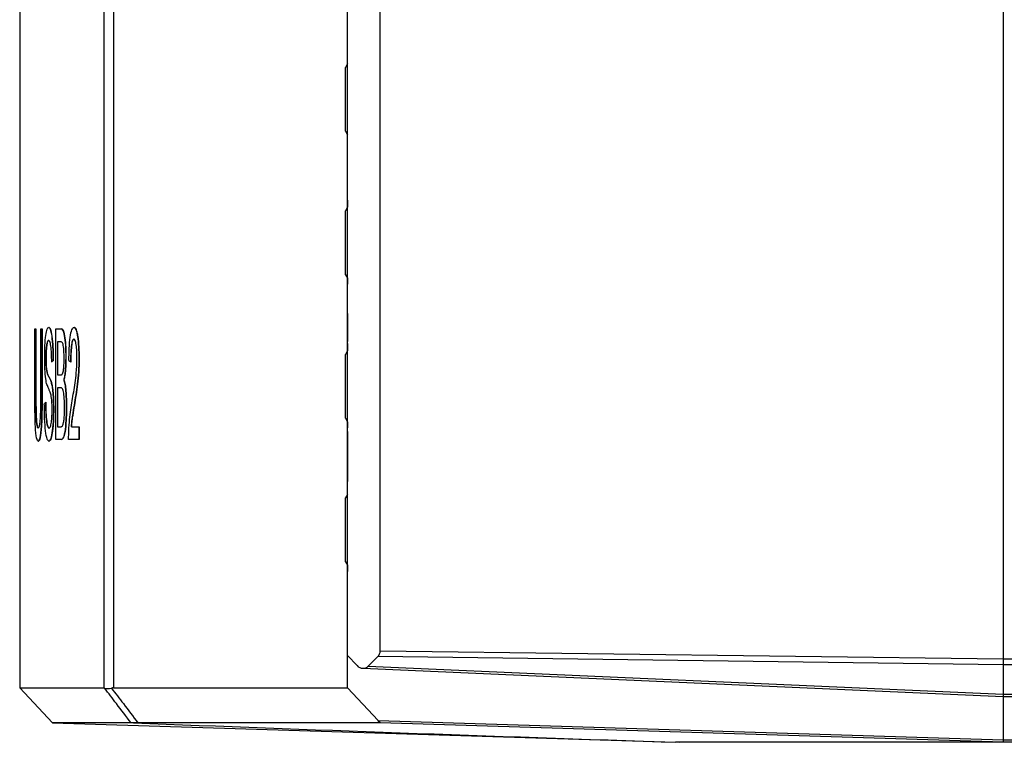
# Model space of a CAD drawing. Header units: millimetres. Extents: x 0 to 840, y 0 to 594.
# Tile 6 of 77: x 105 to 129, y 268 to 285. Entities that reach past the tile are written whole.
import ezdxf

# ---------------------------------------------------------------- set-up
doc = ezdxf.new("R2010")
doc.units = ezdxf.units.MM
doc.header["$LTSCALE"] = 2
doc.linetypes.add('SLD-Solid', pattern=[0])

msp = doc.modelspace()

# ---------------------------------------------------------------- linework, layer by layer
at = {"color": 7, "linetype": 'SLD-Solid', "lineweight": 25}
for p, q in [((112.608, 269.812), (112.608, 380.574)), ((128.608, 380.66), (128.608, 269.726)), ((113.407, 269.923), (113.407, 380.463)), ((104.608, 288.966), (104.608, 269.019)), ((112.605, 284.238), (112.556, 284.151)), ((112.607, 284.441), (112.608, 284.441)), ((112.556, 282.595), (112.556, 284.151)), ((112.556, 282.595), (112.605, 282.508)), ((112.607, 282.333), (112.608, 282.333)), ((112.607, 280.941), (112.608, 280.941)), ((112.607, 280.914), (112.608, 280.914)), ((112.607, 280.914), (112.607, 280.738)), ((112.605, 280.738), (112.556, 280.651)), ((112.556, 279.095), (112.556, 280.651)), ((112.556, 279.095), (112.605, 279.008)), ((112.607, 279.008), (112.607, 278.86)), ((112.607, 278.86), (112.608, 278.86)), ((112.607, 278.833), (112.608, 278.833)), ((112.607, 278.148), (112.608, 278.148)), ((112.607, 278.148), (112.607, 278.12)), ((112.607, 278.12), (112.608, 278.12)), ((112.607, 278.12), (112.607, 278.033)), ((112.607, 278.033), (112.608, 278.033)), ((112.607, 278.033), (112.607, 277.888)), ((104.977, 276.219), (104.977, 277.773)), ((104.977, 277.773), (105.004, 277.773)), ((105.004, 277.773), (105.004, 276.218)), ((105.004, 277.773), (105.005, 277.773)), ((105.005, 276.218), (105.005, 277.773)), ((105.124, 277.773), (105.156, 277.773)), ((105.124, 276.218), (105.124, 277.773)), ((105.156, 277.773), (105.156, 276.219)), ((105.156, 277.773), (105.157, 277.773)), ((105.157, 276.219), (105.157, 277.773)), ((105.316, 277.808), (105.317, 277.808)), ((105.493, 275.073), (105.493, 277.773)), ((105.493, 277.773), (105.619, 277.773)), ((105.619, 277.773), (105.62, 277.773)), ((105.933, 277.808), (105.934, 277.808)), ((112.607, 277.888), (112.608, 277.888)), ((112.607, 277.888), (112.607, 277.7)), ((112.607, 277.7), (112.608, 277.7)), ((112.607, 277.7), (112.607, 277.469)), ((105.604, 277.457), (105.534, 277.457)), ((105.534, 277.457), (105.534, 276.651)), ((105.535, 276.651), (105.535, 277.457)), ((112.607, 277.469), (112.608, 277.469)), ((112.607, 277.441), (112.608, 277.441)), ((112.607, 277.414), (112.608, 277.414)), ((112.607, 277.414), (112.607, 277.238)), ((105.252, 277.062), (105.253, 277.062)), ((105.737, 277.094), (105.738, 277.094)), ((106.058, 277.051), (106.059, 277.051)), ((112.605, 277.238), (112.556, 277.151)), ((112.556, 275.595), (112.556, 277.151)), ((105.263, 276.788), (105.264, 276.788)), ((105.389, 276.966), (105.39, 276.966)), ((105.428, 277.002), (105.429, 277.002)), ((105.856, 276.966), (105.857, 276.966)), ((105.317, 276.608), (105.318, 276.608)), ((105.534, 276.651), (105.609, 276.651)), ((105.688, 276.528), (105.689, 276.528)), ((105.38, 276.469), (105.381, 276.469)), ((105.613, 276.335), (105.534, 276.335)), ((105.534, 276.335), (105.534, 275.389)), ((105.535, 275.389), (105.535, 276.335)), ((105.004, 276.218), (105.005, 276.218)), ((105.156, 276.219), (105.157, 276.219)), ((105.243, 275.985), (105.244, 275.985)), ((105.437, 275.824), (105.438, 275.824)), ((105.749, 275.866), (105.75, 275.866)), ((105.942, 275.913), (105.943, 275.913)), ((112.556, 275.595), (112.605, 275.508)), ((105.534, 275.389), (105.619, 275.389)), ((105.868, 275.389), (106.058, 275.389)), ((106.058, 275.389), (106.058, 275.073)), ((106.058, 275.389), (106.059, 275.389)), ((106.059, 275.073), (106.059, 275.389)), ((112.607, 275.508), (112.607, 275.36)), ((112.607, 275.36), (112.608, 275.36)), ((112.607, 275.333), (112.608, 275.333)), ((112.607, 275.27), (112.608, 275.27)), ((112.607, 275.27), (112.607, 274.994)), ((105.062, 275.038), (105.063, 275.038)), ((105.322, 275.038), (105.323, 275.038)), ((105.618, 275.073), (105.493, 275.073)), ((105.618, 275.073), (105.619, 275.073)), ((106.058, 275.073), (105.802, 275.073)), ((106.058, 275.073), (106.059, 275.073)), ((112.607, 274.994), (112.608, 274.994)), ((112.607, 274.994), (112.607, 274.72)), ((112.607, 274.72), (112.608, 274.72)), ((112.607, 274.72), (112.607, 274.502)), ((112.607, 274.502), (112.608, 274.502)), ((112.607, 274.502), (112.607, 274.315)), ((112.607, 274.315), (112.608, 274.315)), ((112.607, 274.315), (112.607, 274.17)), ((112.607, 274.17), (112.608, 274.17)), ((112.607, 274.17), (112.607, 274.083)), ((112.607, 274.083), (112.608, 274.083)), ((112.607, 274.083), (112.607, 274.054)), ((112.607, 274.054), (112.608, 274.054)), ((112.607, 274.039), (112.608, 274.039)), ((112.607, 273.941), (112.608, 273.941)), ((112.607, 273.914), (112.608, 273.914)), ((112.605, 273.738), (112.556, 273.651)), ((112.556, 272.095), (112.556, 273.651)), ((112.556, 272.095), (112.605, 272.008)), ((112.607, 272.008), (112.607, 271.86)), ((112.607, 271.86), (112.608, 271.86)), ((112.607, 271.833), (112.608, 271.833)), ((112.608, 269.812), (112.84, 269.562)), ((112.608, 269.019), (112.608, 269.812)), ((113.407, 269.923), (128.608, 269.726)), ((113.114, 269.55), (113.349, 269.782)), ((128.608, 269.584), (113.349, 269.782)), ((128.608, 269.726), (196.708, 269.726)), ((128.608, 269.726), (128.608, 269.726)), ((128.608, 269.584), (128.608, 269.584)), ((196.708, 269.584), (128.608, 269.584)), ((128.608, 269.584), (128.608, 268.865)), ((112.977, 269.497), (128.606, 268.807)), ((113.114, 269.55), (128.608, 268.865)), ((104.608, 269.019), (105.407, 268.168)), ((104.608, 269.019), (106.665, 269.019)), ((106.896, 269.019), (112.608, 269.019)), ((112.608, 269.019), (113.351, 268.228)), ((128.608, 268.865), (128.608, 268.865)), ((128.608, 268.865), (196.708, 268.865)), ((128.606, 268.807), (196.708, 268.807)), ((128.608, 268.807), (128.608, 267.752)), ((105.407, 268.168), (120.608, 267.693)), ((107.325, 268.168), (105.407, 268.168)), ((113.407, 268.168), (107.494, 268.168)), ((113.351, 268.228), (128.608, 267.752)), ((128.608, 267.693), (113.407, 268.168)), ((120.696, 267.693), (120.608, 267.693)), ((128.608, 267.693), (120.696, 267.693)), ((128.608, 267.752), (128.608, 267.752)), ((128.608, 267.752), (189.477, 267.752)), ((189.418, 267.693), (128.608, 267.693))]:
    msp.add_line(p, q, dxfattribs=at)
at = {"color": 8, "linetype": 'SLD-Solid', "lineweight": 25}
for p, q in [((106.665, 269.019), (106.665, 288.966)), ((106.896, 288.966), (106.896, 269.019))]:
    msp.add_line(p, q, dxfattribs=at)
at = {"color": 7, "linetype": 'SLD-Solid', "lineweight": 25, "flags": 128}
for points in [[(128.608, 268.865), (128.607, 268.84), (128.607, 268.822), (128.607, 268.81), (128.606, 268.807)], [(113.407, 268.168), (113.404, 268.172), (113.393, 268.184), (113.375, 268.203), (113.351, 268.228)]]:
    msp.add_lwpolyline(points, dxfattribs=at)
at = {"color": 7, "linetype": 'SLD-Solid', "lineweight": 25}
for centre, major_axis, ratio, start_param, end_param in [((189.607, 275.529), (85, 0), 0.125, 3.002509, 3.005841), ((189.608, 275.529), (85, 0), 0.125, 3.002509, 3.005841), ((189.607, 278.781), (85, 0), 0.125, 3.309899, 3.313247), ((189.607, 274.687), (85, 0), 0.125, 3.019152, 3.022477), ((113.207, 269.925), (-0.141, 0.143), 0.986741, 3.141795, 3.926789), ((112.977, 269.698), (-0.089, 0.182), 0.947321, 1.879254, 3.449075), ((128.611, 269.726), (0.001, 0.2), 0.01562, 1.5711, 2.356123), ((106.909, 268.753), (-0.092, 0.252), 0.921653, 5.960228, 6.153011), ((128.611, 267.893), (0.003, 0.2), 0.006469, 2.356569, 3.141593)]:
    msp.add_ellipse(centre, major_axis=major_axis, ratio=ratio, start_param=start_param, end_param=end_param, dxfattribs=at)
for points, knots in [([(105.218, 277.068), (105.218, 277.119), (105.218, 277.17), (105.22, 277.269), (105.222, 277.318), (105.229, 277.46), (105.236, 277.546), (105.254, 277.682), (105.265, 277.734), (105.289, 277.796), (105.302, 277.806), (105.316, 277.808)], [0, 0, 0, 0, 0.125, 0.125, 0.25, 0.25, 0.5, 0.5, 0.75, 0.75, 1, 1, 1, 1]), ([(105.316, 277.808), (105.323, 277.807), (105.33, 277.805), (105.344, 277.789), (105.351, 277.777), (105.371, 277.726), (105.384, 277.67), (105.406, 277.519), (105.414, 277.425), (105.422, 277.272), (105.424, 277.219), (105.427, 277.111), (105.427, 277.056), (105.428, 277.002)], [0, 0, 0, 0, 0.125, 0.125, 0.25, 0.25, 0.5, 0.5, 0.75, 0.75, 0.875, 0.875, 1, 1, 1, 1]), ([(105.429, 277.002), (105.428, 277.056), (105.428, 277.11), (105.425, 277.216), (105.423, 277.269), (105.415, 277.422), (105.407, 277.517), (105.386, 277.668), (105.373, 277.724), (105.352, 277.776), (105.345, 277.789), (105.331, 277.805), (105.324, 277.807), (105.317, 277.808)], [0, 0, 0, 0, 0.125, 0.125, 0.25, 0.25, 0.5, 0.5, 0.75, 0.75, 0.875, 0.875, 1, 1, 1, 1]), ([(105.619, 277.773), (105.633, 277.772), (105.648, 277.766), (105.677, 277.718), (105.691, 277.672), (105.714, 277.543), (105.723, 277.462), (105.732, 277.33), (105.734, 277.283), (105.737, 277.19), (105.737, 277.142), (105.737, 277.094)], [0, 0, 0, 0, 0.25, 0.25, 0.5, 0.5, 0.75, 0.75, 0.875, 0.875, 1, 1, 1, 1]), ([(105.738, 277.094), (105.738, 277.142), (105.738, 277.19), (105.735, 277.283), (105.733, 277.329), (105.724, 277.461), (105.715, 277.542), (105.692, 277.672), (105.679, 277.718), (105.649, 277.766), (105.634, 277.772), (105.62, 277.773)], [0, 0, 0, 0, 0.125, 0.125, 0.25, 0.25, 0.5, 0.5, 0.75, 0.75, 1, 1, 1, 1]), ([(105.808, 277.002), (105.809, 277.102), (105.812, 277.202), (105.821, 277.394), (105.829, 277.489), (105.851, 277.647), (105.865, 277.711), (105.889, 277.772), (105.898, 277.786), (105.915, 277.804), (105.924, 277.807), (105.933, 277.808)], [0, 0, 0, 0, 0.25, 0.25, 0.5, 0.5, 0.75, 0.75, 0.875, 0.875, 1, 1, 1, 1]), ([(105.933, 277.808), (105.942, 277.807), (105.95, 277.805), (105.967, 277.789), (105.975, 277.777), (105.991, 277.74), (105.999, 277.717), (106.013, 277.659), (106.019, 277.625), (106.035, 277.513), (106.044, 277.427), (106.056, 277.245), (106.058, 277.148), (106.058, 277.051)], [0, 0, 0, 0, 0.125, 0.125, 0.25, 0.25, 0.375, 0.375, 0.5, 0.5, 0.75, 0.75, 1, 1, 1, 1]), ([(106.059, 277.051), (106.059, 277.148), (106.057, 277.243), (106.045, 277.426), (106.037, 277.51), (106.02, 277.623), (106.014, 277.658), (106, 277.715), (105.993, 277.739), (105.977, 277.776), (105.968, 277.789), (105.951, 277.805), (105.943, 277.807), (105.934, 277.808)], [0, 0, 0, 0, 0.25, 0.25, 0.5, 0.5, 0.625, 0.625, 0.75, 0.75, 0.875, 0.875, 1, 1, 1, 1]), ([(105.317, 277.492), (105.309, 277.492), (105.301, 277.487), (105.285, 277.457), (105.278, 277.432), (105.265, 277.355), (105.26, 277.305), (105.253, 277.19), (105.252, 277.126), (105.252, 277.062)], [0, 0, 0, 0, 0.25, 0.25, 0.5, 0.5, 0.75, 0.75, 1, 1, 1, 1]), ([(105.253, 277.062), (105.253, 277.125), (105.254, 277.189), (105.261, 277.304), (105.266, 277.354), (105.278, 277.431), (105.286, 277.457), (105.302, 277.487), (105.31, 277.492), (105.318, 277.492)], [0, 0, 0, 0, 0.25, 0.25, 0.5, 0.5, 0.75, 0.75, 1, 1, 1, 1]), ([(105.389, 276.966), (105.388, 277.037), (105.386, 277.107), (105.38, 277.241), (105.375, 277.306), (105.362, 277.406), (105.353, 277.441), (105.336, 277.485), (105.326, 277.491), (105.317, 277.492)], [0, 0, 0, 0, 0.25, 0.25, 0.5, 0.5, 0.75, 0.75, 1, 1, 1, 1]), ([(105.931, 277.528), (105.92, 277.526), (105.908, 277.513), (105.888, 277.451), (105.879, 277.404), (105.866, 277.293), (105.862, 277.231), (105.857, 277.1), (105.856, 277.033), (105.856, 276.966)], [0, 0, 0, 0, 0.25, 0.25, 0.5, 0.5, 0.75, 0.75, 1, 1, 1, 1]), ([(105.857, 276.966), (105.857, 277.033), (105.858, 277.099), (105.863, 277.229), (105.867, 277.292), (105.88, 277.403), (105.888, 277.45), (105.909, 277.513), (105.921, 277.526), (105.932, 277.528)], [0, 0, 0, 0, 0.25, 0.25, 0.5, 0.5, 0.75, 0.75, 1, 1, 1, 1]), ([(106.006, 277.057), (106.006, 277.116), (106.005, 277.174), (105.998, 277.286), (105.993, 277.338), (105.98, 277.428), (105.971, 277.466), (105.952, 277.516), (105.942, 277.526), (105.931, 277.528)], [0, 0, 0, 0, 0.25, 0.25, 0.5, 0.5, 0.75, 0.75, 1, 1, 1, 1]), ([(105.692, 277.05), (105.691, 277.118), (105.69, 277.186), (105.681, 277.31), (105.674, 277.364), (105.656, 277.434), (105.645, 277.442), (105.624, 277.456), (105.614, 277.457), (105.604, 277.457)], [0, 0, 0, 0, 0.25, 0.25, 0.5, 0.5, 0.75, 0.75, 1, 1, 1, 1]), ([(105.308, 276.327), (105.297, 276.352), (105.285, 276.379), (105.263, 276.45), (105.252, 276.494), (105.235, 276.623), (105.228, 276.702), (105.222, 276.833), (105.22, 276.879), (105.218, 276.972), (105.218, 277.021), (105.218, 277.068)], [0, 0, 0, 0, 0.25, 0.25, 0.5, 0.5, 0.75, 0.75, 0.875, 0.875, 1, 1, 1, 1]), ([(105.252, 277.062), (105.252, 277.013), (105.252, 276.963), (105.255, 276.893), (105.256, 276.87), (105.259, 276.827), (105.261, 276.807), (105.263, 276.788)], [0, 0, 0, 0, 0.5, 0.5, 0.75, 0.75, 1, 1, 1, 1]), ([(105.264, 276.788), (105.262, 276.807), (105.26, 276.827), (105.257, 276.87), (105.256, 276.893), (105.253, 276.963), (105.253, 277.013), (105.253, 277.062)], [0, 0, 0, 0, 0.25, 0.25, 0.5, 0.5, 1, 1, 1, 1]), ([(105.652, 276.677), (105.658, 276.69), (105.664, 276.706), (105.675, 276.753), (105.679, 276.782), (105.686, 276.851), (105.688, 276.889), (105.691, 276.969), (105.692, 277.009), (105.692, 277.05)], [0, 0, 0, 0, 0.25, 0.25, 0.5, 0.5, 0.75, 0.75, 1, 1, 1, 1]), ([(105.737, 277.094), (105.737, 277.038), (105.737, 276.982), (105.732, 276.873), (105.729, 276.82), (105.721, 276.721), (105.715, 276.675), (105.703, 276.593), (105.696, 276.559), (105.688, 276.528)], [0, 0, 0, 0, 0.25, 0.25, 0.5, 0.5, 0.75, 0.75, 1, 1, 1, 1]), ([(105.689, 276.528), (105.697, 276.559), (105.704, 276.593), (105.716, 276.674), (105.722, 276.721), (105.73, 276.819), (105.733, 276.873), (105.738, 276.982), (105.738, 277.038), (105.738, 277.094)], [0, 0, 0, 0, 0.25, 0.25, 0.5, 0.5, 0.75, 0.75, 1, 1, 1, 1]), ([(105.898, 276.075), (105.922, 276.216), (105.946, 276.359), (105.978, 276.596), (105.987, 276.679), (105.998, 276.814), (106.001, 276.862), (106.005, 276.958), (106.006, 277.007), (106.006, 277.057)], [0, 0, 0, 0, 0.5, 0.5, 0.75, 0.75, 0.875, 0.875, 1, 1, 1, 1]), ([(106.058, 277.051), (106.058, 276.939), (106.055, 276.829), (106.041, 276.617), (106.031, 276.518), (105.996, 276.243), (105.969, 276.077), (105.942, 275.913)], [0, 0, 0, 0, 0.25, 0.25, 0.5, 0.5, 1, 1, 1, 1]), ([(105.943, 275.913), (105.97, 276.077), (105.997, 276.243), (106.032, 276.519), (106.042, 276.618), (106.056, 276.829), (106.059, 276.939), (106.059, 277.051)], [0, 0, 0, 0, 0.5, 0.5, 0.75, 0.75, 1, 1, 1, 1]), ([(105.263, 276.788), (105.27, 276.732), (105.279, 276.701), (105.298, 276.647), (105.308, 276.627), (105.317, 276.608)], [0, 0, 0, 0, 0.5, 0.5, 1, 1, 1, 1]), ([(105.318, 276.608), (105.309, 276.627), (105.299, 276.647), (105.28, 276.701), (105.271, 276.732), (105.264, 276.788)], [0, 0, 0, 0, 0.5, 0.5, 1, 1, 1, 1]), ([(105.317, 276.608), (105.328, 276.589), (105.338, 276.57), (105.349, 276.547), (105.354, 276.536), (105.359, 276.524), (105.364, 276.512), (105.37, 276.499), (105.375, 276.485), (105.38, 276.469)], [0, 0, 0, 0, 0.0002462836, 0.0002462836, 0.0002462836, 0.0003697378, 0.0003697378, 0.0003697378, 0.0004935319, 0.0004935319, 0.0004935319, 0.0004935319]), ([(105.381, 276.469), (105.371, 276.502), (105.36, 276.524), (105.339, 276.57), (105.329, 276.589), (105.318, 276.608)], [0, 0, 0, 0, 0.5, 0.5, 1, 1, 1, 1]), ([(105.609, 276.651), (105.616, 276.651), (105.624, 276.652), (105.631, 276.655), (105.634, 276.657), (105.638, 276.659), (105.642, 276.662), (105.645, 276.665), (105.649, 276.671), (105.652, 276.677)], [0, 0, 0, 0, 0.000139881, 0.000139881, 0.000139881, 0.0002102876, 0.0002102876, 0.0002102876, 0.0002815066, 0.0002815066, 0.0002815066, 0.0002815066]), ([(105.688, 276.528), (105.693, 276.514), (105.698, 276.5), (105.707, 276.464), (105.712, 276.443), (105.724, 276.374), (105.73, 276.319), (105.74, 276.198), (105.744, 276.134), (105.748, 276.002), (105.749, 275.934), (105.749, 275.866)], [0, 0, 0, 0, 0.125, 0.125, 0.25, 0.25, 0.5, 0.5, 0.75, 0.75, 1, 1, 1, 1]), ([(105.75, 275.866), (105.75, 275.933), (105.749, 276.001), (105.745, 276.131), (105.741, 276.196), (105.731, 276.317), (105.725, 276.373), (105.713, 276.442), (105.708, 276.463), (105.699, 276.499), (105.694, 276.514), (105.689, 276.528)], [0, 0, 0, 0, 0.25, 0.25, 0.5, 0.5, 0.75, 0.75, 0.875, 0.875, 1, 1, 1, 1]), ([(105.398, 275.816), (105.398, 275.855), (105.398, 275.893), (105.395, 275.968), (105.393, 276.005), (105.384, 276.102), (105.376, 276.152), (105.357, 276.217), (105.347, 276.24), (105.328, 276.285), (105.318, 276.306), (105.308, 276.327)], [0, 0, 0, 0, 0.125, 0.125, 0.25, 0.25, 0.5, 0.5, 0.75, 0.75, 1, 1, 1, 1]), ([(105.38, 276.469), (105.388, 276.439), (105.396, 276.407), (105.411, 276.323), (105.417, 276.272), (105.428, 276.158), (105.432, 276.094), (105.436, 275.962), (105.437, 275.893), (105.437, 275.824)], [0, 0, 0, 0, 0.25, 0.25, 0.5, 0.5, 0.75, 0.75, 1, 1, 1, 1]), ([(105.438, 275.824), (105.438, 275.892), (105.437, 275.96), (105.433, 276.091), (105.429, 276.156), (105.419, 276.27), (105.412, 276.321), (105.398, 276.406), (105.389, 276.439), (105.381, 276.469)], [0, 0, 0, 0, 0.25, 0.25, 0.5, 0.5, 0.75, 0.75, 1, 1, 1, 1]), ([(105.703, 275.864), (105.703, 275.935), (105.701, 276.006), (105.693, 276.139), (105.686, 276.198), (105.672, 276.264), (105.667, 276.282), (105.657, 276.307), (105.651, 276.315), (105.635, 276.332), (105.624, 276.335), (105.613, 276.335)], [0, 0, 0, 0, 0.25, 0.25, 0.5, 0.5, 0.625, 0.625, 0.75, 0.75, 1, 1, 1, 1]), ([(105.062, 275.038), (105.055, 275.039), (105.048, 275.043), (105.034, 275.068), (105.027, 275.087), (105.008, 275.174), (104.998, 275.272), (104.988, 275.459), (104.986, 275.525), (104.982, 275.66), (104.981, 275.729), (104.978, 275.938), (104.977, 276.078), (104.977, 276.219)], [0, 0, 0, 0, 0.125, 0.125, 0.25, 0.25, 0.5, 0.5, 0.625, 0.625, 0.75, 0.75, 1, 1, 1, 1]), ([(105.004, 276.218), (105.004, 276.119), (105.004, 276.022), (105.006, 275.827), (105.008, 275.729), (105.015, 275.547), (105.022, 275.47), (105.035, 275.397), (105.04, 275.38), (105.05, 275.358), (105.055, 275.355), (105.06, 275.353)], [0, 0, 0, 0, 0.25, 0.25, 0.5, 0.5, 0.75, 0.75, 0.875, 0.875, 1, 1, 1, 1]), ([(105.061, 275.353), (105.056, 275.355), (105.051, 275.358), (105.041, 275.379), (105.037, 275.396), (105.024, 275.467), (105.017, 275.544), (105.009, 275.723), (105.007, 275.823), (105.005, 276.02), (105.005, 276.119), (105.005, 276.218)], [0, 0, 0, 0, 0.125, 0.125, 0.25, 0.25, 0.5, 0.5, 0.75, 0.75, 1, 1, 1, 1]), ([(105.06, 275.353), (105.071, 275.356), (105.082, 275.366), (105.096, 275.429), (105.101, 275.458), (105.109, 275.528), (105.112, 275.572), (105.119, 275.711), (105.121, 275.813), (105.124, 276.014), (105.124, 276.116), (105.124, 276.218)], [0, 0, 0, 0, 0.25, 0.25, 0.375, 0.375, 0.5, 0.5, 0.75, 0.75, 1, 1, 1, 1]), ([(105.156, 276.219), (105.156, 276.079), (105.155, 275.94), (105.15, 275.665), (105.147, 275.526), (105.131, 275.284), (105.119, 275.183), (105.099, 275.092), (105.092, 275.07), (105.077, 275.044), (105.07, 275.039), (105.062, 275.038)], [0, 0, 0, 0, 0.25, 0.25, 0.5, 0.5, 0.75, 0.75, 0.875, 0.875, 1, 1, 1, 1]), ([(105.063, 275.038), (105.071, 275.039), (105.078, 275.044), (105.092, 275.069), (105.1, 275.091), (105.12, 275.183), (105.132, 275.281), (105.148, 275.525), (105.151, 275.663), (105.156, 275.94), (105.157, 276.079), (105.157, 276.219)], [0, 0, 0, 0, 0.125, 0.125, 0.25, 0.25, 0.5, 0.5, 0.75, 0.75, 1, 1, 1, 1]), ([(105.802, 275.073), (105.802, 275.123), (105.802, 275.172), (105.806, 275.267), (105.808, 275.314), (105.816, 275.453), (105.824, 275.542), (105.851, 275.787), (105.874, 275.934), (105.898, 276.075)], [0, 0, 0, 0, 0.125, 0.125, 0.25, 0.25, 0.5, 0.5, 1, 1, 1, 1]), ([(105.322, 275.038), (105.314, 275.039), (105.307, 275.042), (105.291, 275.06), (105.284, 275.073), (105.263, 275.133), (105.25, 275.2), (105.229, 275.372), (105.221, 275.478), (105.214, 275.649), (105.212, 275.708), (105.21, 275.828), (105.209, 275.889), (105.209, 275.95)], [0, 0, 0, 0, 0.125, 0.125, 0.25, 0.25, 0.5, 0.5, 0.75, 0.75, 0.875, 0.875, 1, 1, 1, 1]), ([(105.243, 275.985), (105.244, 275.901), (105.246, 275.818), (105.253, 275.659), (105.258, 275.585), (105.274, 275.469), (105.283, 275.425), (105.298, 275.381), (105.303, 275.37), (105.314, 275.357), (105.32, 275.355), (105.325, 275.353)], [0, 0, 0, 0, 0.25, 0.25, 0.5, 0.5, 0.75, 0.75, 0.875, 0.875, 1, 1, 1, 1]), ([(105.326, 275.353), (105.321, 275.355), (105.315, 275.357), (105.305, 275.37), (105.3, 275.38), (105.284, 275.424), (105.275, 275.467), (105.26, 275.584), (105.254, 275.657), (105.247, 275.816), (105.245, 275.9), (105.244, 275.985)], [0, 0, 0, 0, 0.125, 0.125, 0.25, 0.25, 0.5, 0.5, 0.75, 0.75, 1, 1, 1, 1]), ([(105.437, 275.824), (105.437, 275.769), (105.437, 275.715), (105.434, 275.608), (105.432, 275.556), (105.426, 275.455), (105.422, 275.407), (105.413, 275.319), (105.408, 275.276), (105.392, 275.168), (105.378, 275.114), (105.358, 275.066), (105.351, 275.055), (105.336, 275.041), (105.329, 275.039), (105.322, 275.038)], [0, 0, 0, 0, 0.125, 0.125, 0.25, 0.25, 0.375, 0.375, 0.5, 0.5, 0.75, 0.75, 0.875, 0.875, 1, 1, 1, 1]), ([(105.323, 275.038), (105.33, 275.039), (105.337, 275.041), (105.351, 275.055), (105.358, 275.066), (105.379, 275.113), (105.393, 275.167), (105.415, 275.313), (105.424, 275.405), (105.433, 275.555), (105.435, 275.607), (105.438, 275.715), (105.438, 275.769), (105.438, 275.824)], [0, 0, 0, 0, 0.125, 0.125, 0.25, 0.25, 0.5, 0.5, 0.75, 0.75, 0.875, 0.875, 1, 1, 1, 1]), ([(105.325, 275.353), (105.334, 275.355), (105.343, 275.359), (105.36, 275.393), (105.368, 275.421), (105.383, 275.504), (105.389, 275.558), (105.395, 275.649), (105.396, 275.681), (105.398, 275.748), (105.398, 275.782), (105.398, 275.816)], [0, 0, 0, 0, 0.25, 0.25, 0.5, 0.5, 0.75, 0.75, 0.875, 0.875, 1, 1, 1, 1]), ([(105.749, 275.866), (105.749, 275.811), (105.748, 275.757), (105.746, 275.65), (105.744, 275.598), (105.735, 275.444), (105.726, 275.346), (105.701, 275.189), (105.685, 275.136), (105.652, 275.082), (105.635, 275.073), (105.618, 275.073)], [0, 0, 0, 0, 0.125, 0.125, 0.25, 0.25, 0.5, 0.5, 0.75, 0.75, 1, 1, 1, 1]), ([(105.619, 275.073), (105.636, 275.073), (105.653, 275.082), (105.678, 275.122), (105.686, 275.141), (105.701, 275.193), (105.708, 275.227), (105.727, 275.343), (105.736, 275.44), (105.745, 275.595), (105.747, 275.649), (105.749, 275.756), (105.75, 275.811), (105.75, 275.866)], [0, 0, 0, 0, 0.25, 0.25, 0.375, 0.375, 0.5, 0.5, 0.75, 0.75, 0.875, 0.875, 1, 1, 1, 1]), ([(105.662, 275.423), (105.668, 275.441), (105.675, 275.462), (105.686, 275.521), (105.69, 275.557), (105.697, 275.638), (105.7, 275.682), (105.702, 275.771), (105.703, 275.818), (105.703, 275.864)], [0, 0, 0, 0, 0.25, 0.25, 0.5, 0.5, 0.75, 0.75, 1, 1, 1, 1]), ([(105.942, 275.913), (105.928, 275.831), (105.914, 275.75), (105.895, 275.623), (105.889, 275.58), (105.877, 275.488), (105.873, 275.439), (105.868, 275.389)], [0, 0, 0, 0, 0.5, 0.5, 0.75, 0.75, 1, 1, 1, 1]), ([(105.869, 275.389), (105.874, 275.439), (105.878, 275.488), (105.89, 275.58), (105.896, 275.623), (105.915, 275.75), (105.929, 275.831), (105.943, 275.913)], [0, 0, 0, 0, 0.25, 0.25, 0.5, 0.5, 1, 1, 1, 1]), ([(105.619, 275.389), (105.626, 275.389), (105.633, 275.39), (105.64, 275.394), (105.644, 275.396), (105.647, 275.399), (105.651, 275.404), (105.654, 275.408), (105.658, 275.415), (105.662, 275.423)], [0, 0, 0, 0, 0.0001378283, 0.0001378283, 0.0001378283, 0.0002075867, 0.0002075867, 0.0002075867, 0.0002784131, 0.0002784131, 0.0002784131, 0.0002784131]), ([(107.325, 268.168), (107.206, 268.324), (107.087, 268.479), (106.969, 268.635), (106.872, 268.761), (106.776, 268.888), (106.68, 269.014)], [0, 0, 0, 0, 0.000722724, 0.000722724, 0.000722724, 0.001309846, 0.001309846, 0.001309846, 0.001309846]), ([(106.848, 269.014), (106.944, 268.888), (107.041, 268.761), (107.137, 268.635), (107.256, 268.479), (107.375, 268.324), (107.494, 268.168)], [0.000007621, 0.000007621, 0.000007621, 0.000007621, 0.000594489, 0.000594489, 0.000594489, 0.001316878, 0.001316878, 0.001316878, 0.001316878])]:
    msp.add_open_spline(points, degree=3, knots=knots, dxfattribs=at)
for points in [[(106.68, 269.014), (106.673, 269.017), (106.668, 269.019), (106.665, 269.019)], [(106.68, 269.014), (106.71, 268.999), (106.775, 268.999), (106.848, 269.014)], [(107.385, 268.167), (107.353, 268.168), (107.334, 268.168), (107.325, 268.168)], [(107.494, 268.168), (107.454, 268.168), (107.415, 268.168), (107.385, 268.167)], [(107.385, 268.167), (111.632, 268.004), (116.049, 267.845), (120.696, 267.693)]]:
    msp.add_open_spline(points, degree=3, dxfattribs=at)

doc.saveas('drawing.dxf')
